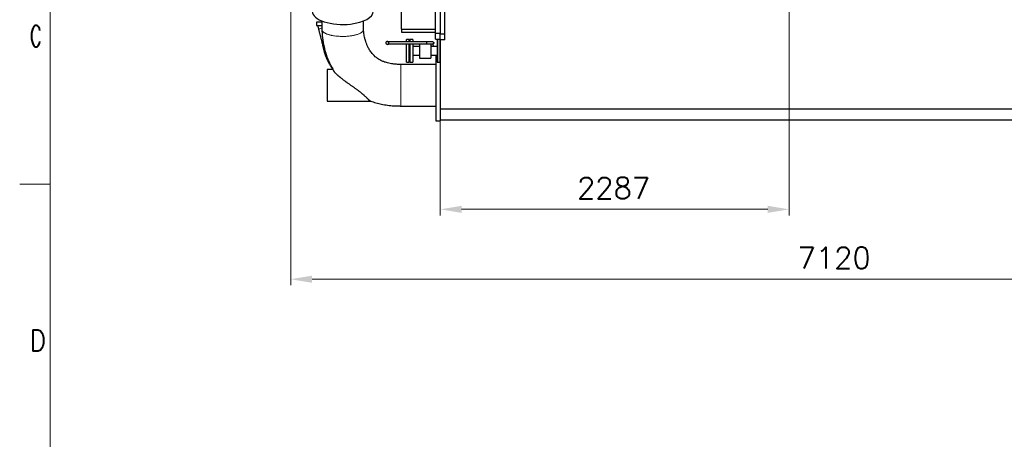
# Model space of a CAD drawing. Header units: inches. Extents: x 0 to 23760, y -13 to 16800.
# Tile 71 of 207: x 0 to 6462, y 8724 to 11481. Entities that reach past the tile are written whole.
import ezdxf

# ---------------------------------------------------------------- set-up
doc = ezdxf.new("R2010")
doc.units = ezdxf.units.IN
doc.layers.add('210', color=7, linetype='Continuous', true_color=0xffffff)
doc.layers.add('254', color=7, linetype='Continuous', true_color=0xffffff)
doc.styles.add('latin_extended', font='simplex.shx')
doc.dimstyles.get("Standard").update_dxf_attribs({"dimtxt": 0.18, "dimasz": 0.18, "dimexe": 0.18, "dimexo": 0.0625, "dimgap": 0.09, "dimtad": 0, "dimtih": 1, "dimtoh": 1, "dimdec": 4, "dimzin": 0, "dimdsep": 46, "dimtxsty": 'Standard', "dimcen": 0.09, "dimadec": 0, "dimazin": 0, "dimtfac": 1, "dimtdec": 4, "dimtofl": 0, "dimtmove": 0, "dimatfit": 3, "dimfxl": 1, "dimtolj": 1, "dimtzin": 0, "dimarcsym": 0})

# ---------------------------------------------------------------- blocks, each defined once
blk = doc.blocks.new('_U9')
at = {"layer": '254', "color": 3, "linetype": 'Continuous', "lineweight": 13, "transparency": 16777216}
for p, q in [((8898.1, 13463.5), (8898.1, 9736)), ((1778.4, 11727.5), (1778.4, 9736)), ((1918.4, 9776), (8758.1, 9776))]:
    blk.add_line(p, q, dxfattribs=at)
at = {"layer": '254', "color": 3, "transparency": 16777216}
for points in [[(1918.4, 9799.3), (1918.4, 9752.6), (1778.4, 9776)], [(8758.1, 9752.6), (8758.1, 9799.3), (8898.1, 9776)]]:
    blk.add_solid(points, dxfattribs=at)
at = {"layer": 'Defpoints', "color": 0, "transparency": 16777216}
for p in [(8898.1, 13503.5), (1778.4, 11767.5), (8898.1, 9776)]:
    blk.add_point(p, dxfattribs=at)
at = {"layer": '254', "color": 2, "lineweight": 13, "transparency": 16777216, "insert": (5104.9, 9986), "char_height": 140, "attachment_point": 1, "style": 'latin_extended'}
blk.add_mtext('\\A1;7120', dxfattribs=at)
blk = doc.blocks.new('_U10')
at = {"layer": '254', "color": 3, "linetype": 'Continuous', "lineweight": 13, "transparency": 16777216}
for p, q in [((5049, 12901.2), (5049, 10195.2)), ((2760, 11656.5), (2760, 10195.2)), ((2900, 10235.2), (4909, 10235.2))]:
    blk.add_line(p, q, dxfattribs=at)
at = {"layer": '254', "color": 3, "transparency": 16777216}
for points in [[(2900, 10258.5), (2900, 10211.9), (2760, 10235.2)], [(4909, 10211.9), (4909, 10258.5), (5049, 10235.2)]]:
    blk.add_solid(points, dxfattribs=at)
at = {"layer": 'Defpoints', "color": 0, "transparency": 16777216}
for p in [(5049, 12941.2), (2760, 11696.5), (5049, 10235.2)]:
    blk.add_point(p, dxfattribs=at)
at = {"layer": '254', "color": 2, "lineweight": 13, "transparency": 16777216, "insert": (3657.8, 10445.2), "char_height": 140, "attachment_point": 1, "style": 'latin_extended'}
blk.add_mtext('\\A1;\\C2;2287', dxfattribs=at)

msp = doc.modelspace()

# ---------------------------------------------------------------- linework, layer by layer
at = {"layer": '210', "color": 7, "linetype": 'Continuous', "lineweight": 18}
for p, q in [((200, 200), (200, 16600)), ((200, 10400), (0, 10400))]:
    msp.add_line(p, q, dxfattribs=at)
at = {"layer": '254', "color": 2, "linetype": 'Continuous', "lineweight": 25}
for p, q in [((2727.965, 11393.462), (2727.965, 11656.462)), ((2759.965, 11645.462), (2759.965, 11385.262)), ((2505.965, 11419.418), (2505.965, 11595.462)), ((2789.965, 11385.262), (2789.965, 11600.462)), ((1947.152, 11464.637), (1947.152, 11442.441)), ((1983.461, 11464.637), (1947.152, 11464.637)), ((1947.152, 11442.441), (1956.674, 11442.441)), ((2505.965, 11419.418), (2505.965, 11399.462)), ((2505.965, 11419.418), (2727.965, 11419.418)), ((2505.965, 11399.462), (2727.965, 11399.462)), ((2727.965, 11353.462), (2727.965, 11393.462)), ((2727.965, 11393.462), (2759.965, 11393.462)), ((2759.965, 11347.798), (2759.965, 11385.262)), ((2789.965, 11385.262), (2759.965, 11385.262)), ((2789.965, 11347.798), (2789.965, 11385.262)), ((2419.922, 11328.409), (2419.922, 11335.748)), ((2419.922, 11321.07), (2419.922, 11328.409)), ((2556.965, 11351.462), (2538.965, 11351.462)), ((2538.965, 11335.976), (2538.965, 11351.462)), ((2538.965, 11201.462), (2538.965, 11322.326)), ((2556.965, 11335.976), (2556.965, 11351.462)), ((2556.965, 11201.462), (2556.965, 11322.326)), ((2579.465, 11351.462), (2559.965, 11351.462)), ((2559.965, 11351.462), (2559.965, 11336.611)), ((2559.965, 11321.958), (2559.965, 11201.462)), ((2579.465, 11351.462), (2579.465, 11336.611)), ((2579.465, 11321.958), (2579.465, 11201.462)), ((2623.965, 11322.324), (2623.965, 11227.462)), ((2698.965, 11322.324), (2698.965, 11227.462)), ((2707.422, 11321.409), (2716.024, 11312.808)), ((2716.024, 11312.808), (2707.539, 11304.322)), ((2727.965, 11353.462), (2759.965, 11353.462)), ((2739.965, 11303.963), (2739.965, 11308.462)), ((2739.965, 11308.462), (2740.465, 11308.462)), ((2759.965, 11351.462), (2740.465, 11351.462)), ((2740.465, 11351.462), (2740.465, 11201.462)), ((2759.465, 11351.462), (2743.465, 11351.462)), ((2743.465, 11276.462), (2743.465, 11351.462)), ((2759.465, 11276.462), (2759.465, 11351.462)), ((2759.965, 11347.798), (2759.965, 11318.536)), ((2789.965, 11347.798), (2759.965, 11347.798)), ((2759.965, 11318.536), (2759.965, 11228.134)), ((2623.965, 11303.962), (2579.465, 11303.962)), ((2579.465, 11248.962), (2623.965, 11248.962)), ((2740.465, 11303.962), (2698.965, 11303.962)), ((2698.965, 11248.962), (2740.465, 11248.962)), ((2707.539, 11304.322), (2707.178, 11303.962)), ((2731.965, 11248.96), (2731.965, 11220.953)), ((2739.965, 11220.961), (2739.965, 11248.961)), ((2743.465, 11201.462), (2743.465, 11276.462)), ((2759.465, 11201.462), (2759.465, 11276.462)), ((2538.965, 11201.462), (2556.965, 11201.462)), ((2559.965, 11201.462), (2579.465, 11201.462)), ((2623.965, 11227.462), (2698.965, 11227.462)), ((2740.466, 11220.962), (2731.965, 11220.962)), ((2731.965, 11220.962), (2731.965, 11018.462)), ((2740.465, 11201.462), (2759.965, 11201.462)), ((2743.465, 11201.462), (2759.465, 11201.462)), ((2759.965, 11228.134), (2759.965, 10892.562)), ((2054.909, 11154.462), (2018.965, 11154.462)), ((2018.965, 11154.462), (2018.965, 10946.462)), ((2731.965, 11018.462), (2731.965, 10815.962)), ((2018.965, 10946.462), (2301.789, 10946.462)), ((2759.965, 10892.562), (2759.965, 10820.462)), ((6969.965, 10892.562), (2759.965, 10892.562)), ((2731.965, 10815.962), (2759.965, 10815.962)), ((2759.965, 10820.462), (2759.965, 10815.962)), ((6969.965, 10820.462), (2759.965, 10820.462))]:
    msp.add_line(p, q, dxfattribs=at)
at = {"layer": '254', "color": 110, "linetype": 'Continuous', "lineweight": 13}
msp.add_line((2698.965, 11312.896), (2707.539, 11304.322), dxfattribs=at)
at = {"layer": '254', "color": 2, "linetype": 'Continuous', "lineweight": 25}
for start, end in [(90, 180.0564766), (180.0564766, 312.7891013), (47.2108987, 90)]:
    msp.add_arc((2413.129, 11328.409), 10, start, end, dxfattribs=at)
for start_param, end_param in [(0, 1.82882433), (1.82882433, 3.14161736)]:
    msp.add_ellipse((2119.966, 11535.315), major_axis=(-199.792, 0), ratio=0.42979107, start_param=start_param, end_param=end_param, dxfattribs=at)
at = {"layer": '254', "color": 110, "linetype": 'Continuous', "lineweight": 13}
msp.add_ellipse((2012.548, 11426.957), major_axis=(-48.352, -12.731), ratio=0.18462404, start_param=5.31701505, end_param=6.28318531, dxfattribs=at)
at = {"layer": '254', "color": 2, "linetype": 'Continuous', "lineweight": 25}
for points, degree, knots in [([(1956.674, 11442.441), (1956.674, 11442.441), (1956.726, 11442.441), (1956.932, 11442.441), (1957.085, 11442.441), (1957.489, 11442.441), (1957.741, 11442.441), (1958.343, 11442.441), (1958.693, 11442.441), (1959.192, 11442.441), (1959.347, 11442.441), (1959.508, 11442.441), (1959.618, 11442.441), (1959.673, 11442.441), (1959.953, 11442.441), (1960.189, 11442.441), (1960.927, 11442.441), (1961.463, 11442.441), (1962.618, 11442.441), (1963.858, 11442.441), (1965.264, 11442.441), (1966.381, 11442.441), (1966.764, 11442.441), (1967.354, 11442.441), (1967.553, 11442.441), (1967.957, 11442.441), (1968.161, 11442.441), (1969.191, 11442.441), (1970.047, 11442.441), (1971.823, 11442.441), (1973.661, 11442.441), (1975.622, 11442.441), (1977.645, 11442.441), (1978.688, 11442.441), (1980.03, 11442.441), (1980.3, 11442.441), (1980.709, 11442.441), (1980.845, 11442.441), (1981.119, 11442.441), (1981.805, 11442.441), (1982.5, 11442.441), (1983.16, 11442.441), (1983.259, 11442.441), (1983.358, 11442.441)], 3, [0, 0, 0, 0, 0.07098114, 0.07098114, 0.14196227, 0.14196227, 0.21294341, 0.21294341, 0.28392455, 0.28392455, 0.30166983, 0.31054247, 0.31054247, 0.31941512, 0.31941512, 0.35490568, 0.35490568, 0.42588682, 0.42588682, 0.49686796, 0.56784909, 0.56784909, 0.60333966, 0.60333966, 0.62108495, 0.62108495, 0.63883023, 0.63883023, 0.70981137, 0.70981137, 0.7807925, 0.85177364, 0.85177364, 0.92275478, 0.92275478, 0.94050006, 0.94050006, 0.9493727, 0.9493727, 0.95824535, 0.99373591, 0.99373591, 1, 1, 1, 1]), ([(1964.196, 11414.226), (1963.889, 11415.395), (1963.58, 11416.565), (1962.961, 11418.907), (1962.651, 11420.079), (1961.719, 11423.596), (1961.095, 11425.945), (1960.155, 11429.471), (1959.841, 11430.648), (1959.211, 11433.002), (1958.896, 11434.18), (1957.947, 11437.717), (1957.312, 11440.077), (1956.674, 11442.441)], 3, [0, 0, 0, 0, 0.125, 0.125, 0.25, 0.25, 0.5, 0.5, 0.625, 0.625, 0.75, 0.75, 1, 1, 1, 1]), ([(1983.467, 11473.372), (1983.467, 11470.84), (1983.467, 11462.871), (1983.466, 11449.589), (1983.468, 11433.264), (1983.467, 11422.378), (1983.466, 11416.804)], 3, [0, 0, 0, 0, 0.13424576, 0.42264134, 0.70438494, 1, 1, 1, 1]), ([(2256.465, 11416.592), (2256.465, 11419.148), (2256.465, 11424.859), (2256.466, 11432.895), (2256.465, 11441.217), (2256.466, 11454.339), (2256.465, 11465.135), (2256.465, 11473.092)], 3, [0, 0, 0, 0, 0.13569616, 0.30324551, 0.4267452, 0.57753056, 1, 1, 1, 1]), ([(1997.459, 11279.943), (1997.294, 11280.656), (1997.045, 11281.725), (1996.796, 11282.795), (1996.63, 11283.508), (1996.547, 11283.865), (1996.131, 11285.648), (1995.465, 11288.499), (1994.463, 11292.768), (1993.793, 11295.61), (1993.123, 11298.45), (1992.787, 11299.868), (1992.115, 11302.704), (1991.778, 11304.12), (1991.104, 11306.951), (1990.767, 11308.365), (1990.091, 11311.192), (1989.753, 11312.604), (1988.736, 11316.838), (1988.057, 11319.657), (1987.035, 11323.881), (1986.694, 11325.288), (1986.181, 11327.397), (1986.01, 11328.1), (1985.668, 11329.506), (1985.497, 11330.208), (1984.641, 11333.717), (1983.955, 11336.517), (1982.581, 11342.106), (1981.892, 11344.895), (1980.512, 11350.465), (1979.82, 11353.245), (1978.433, 11358.8), (1977.737, 11361.575), (1976.342, 11367.12), (1975.642, 11369.891), (1974.237, 11375.43), (1973.532, 11378.199), (1972.117, 11383.736), (1971.407, 11386.504), (1969.981, 11392.042), (1969.265, 11394.811), (1967.828, 11400.352), (1967.106, 11403.124), (1966.019, 11407.285), (1965.655, 11408.672), (1965.109, 11410.754), (1964.927, 11411.448), (1964.653, 11412.489), (1964.562, 11412.837), (1964.379, 11413.531), (1964.288, 11413.878), (1964.196, 11414.226)], 3, [0, 0, 0, 0, 0.015625, 0.0234375, 0.0234375, 0.03125, 0.03125, 0.0625, 0.09375, 0.125, 0.125, 0.15625, 0.15625, 0.1875, 0.1875, 0.21875, 0.21875, 0.25, 0.25, 0.3125, 0.3125, 0.34375, 0.34375, 0.359375, 0.359375, 0.375, 0.375, 0.4375, 0.4375, 0.5, 0.5, 0.5625, 0.5625, 0.625, 0.625, 0.6875, 0.6875, 0.75, 0.75, 0.8125, 0.8125, 0.875, 0.875, 0.9375, 0.9375, 0.96875, 0.96875, 0.984375, 0.984375, 0.9921875, 0.9921875, 1, 1, 1, 1]), ([(1983.466, 11416.804), (1983.533, 11407.363), (1984.246, 11387.852), (1987.315, 11358.198), (1992.212, 11326.833), (1998.935, 11295.968), (2004.732, 11273.684), (2008.349, 11262.647), (2008.872, 11261.082)], 3, [0, 0, 0, 0, 0.17906704, 0.37072834, 0.56456398, 0.78039543, 0.96882188, 1, 1, 1, 1]), ([(2500.963, 11186.962), (2491.694, 11186.93), (2474.635, 11187.49), (2451.019, 11189.75), (2431.181, 11192.978), (2410.495, 11197.7), (2390.283, 11204.159), (2365.487, 11215.127), (2338.619, 11231.919), (2314.245, 11255.768), (2296.707, 11280.412), (2285.467, 11300.895), (2278.421, 11316.832), (2273.042, 11330.931), (2267.95, 11346.412), (2261.927, 11369.68), (2258.15, 11392.04), (2256.751, 11408.179), (2256.512, 11413.759), (2256.471, 11415.648), (2256.466, 11416.297), (2256.465, 11416.592)], 3, [0, 0, 0, 0, 0.06990841, 0.12908013, 0.17929675, 0.22207832, 0.29010265, 0.34056981, 0.42989974, 0.53545914, 0.6103153, 0.67369875, 0.7244964, 0.75175077, 0.79616098, 0.85667725, 0.947537, 0.98197526, 0.99340339, 0.99692458, 1, 1, 1, 1]), ([(2670.322, 11335.409), (2657.119, 11335.409), (2633.29, 11335.409), (2601.41, 11335.409), (2576.846, 11335.409), (2552.274, 11335.409), (2520.519, 11335.409), (2474.819, 11335.409), (2439.754, 11335.409), (2419.922, 11335.409)], 3, [0, 0, 0, 0, 0.15817901, 0.28549383, 0.38194444, 0.45247934, 0.57988981, 0.76239669, 1, 1, 1, 1]), ([(2419.922, 11335.409), (2419.922, 11335.409), (2419.922, 11335.409), (2419.922, 11335.14), (2419.922, 11334.624), (2419.922, 11333.876), (2419.922, 11332.709), (2419.922, 11331.683), (2419.922, 11330.811), (2419.922, 11329.439), (2419.922, 11328.04), (2419.922, 11326.719), (2419.922, 11325.401), (2419.922, 11324.13), (2419.922, 11323.035), (2419.922, 11322.196), (2419.922, 11321.649), (2419.922, 11321.408), (2419.922, 11321.409)], 2, [0, 0, 0, 0.00012498, 0.05693606, 0.11374715, 0.17260974, 0.23557535, 0.33081282, 0.36466275, 0.43236262, 0.50006249, 0.55687357, 0.61368465, 0.67254724, 0.73551286, 0.79847847, 0.86460026, 0.93230013, 1, 1, 1]), ([(2419.922, 11321.409), (2433.124, 11321.409), (2456.954, 11321.409), (2488.833, 11321.409), (2513.398, 11321.409), (2537.97, 11321.409), (2569.725, 11321.409), (2615.425, 11321.409), (2650.49, 11321.409), (2670.322, 11321.409)], 3, [0, 0, 0, 0, 0.15817901, 0.28549383, 0.38194444, 0.45247934, 0.57988981, 0.76239669, 1, 1, 1, 1]), ([(2710.324, 11335.409), (2710.281, 11335.409), (2708.864, 11335.409), (2703.978, 11335.409), (2698.807, 11335.409), (2692.416, 11335.409), (2683.053, 11335.409), (2675.537, 11335.409), (2670.322, 11335.409)], 3, [0, 0, 0, 0, 0.23949453, 0.36851358, 0.50012716, 0.63144903, 0.76043512, 1, 1, 1, 1]), ([(2670.322, 11335.409), (2670.322, 11335.409), (2670.322, 11335.14), (2670.322, 11334.624), (2670.322, 11333.876), (2670.322, 11332.709), (2670.322, 11331.683), (2670.322, 11330.811), (2670.322, 11329.439), (2670.322, 11328.04), (2670.322, 11326.719), (2670.322, 11325.401), (2670.322, 11324.13), (2670.322, 11323.035), (2670.322, 11322.196), (2670.322, 11321.649), (2670.322, 11321.408), (2670.322, 11321.409)], 2, [0, 0, 0, 0.05675923, 0.11358096, 0.17245459, 0.23543201, 0.33068733, 0.36454362, 0.43225618, 0.49996875, 0.55679048, 0.61361221, 0.67248584, 0.73546326, 0.79844069, 0.86457487, 0.93228743, 1, 1, 1]), ([(2670.322, 11321.409), (2675.538, 11321.409), (2683.055, 11321.409), (2692.419, 11321.409), (2698.812, 11321.409), (2703.983, 11321.409), (2708.869, 11321.409), (2710.287, 11321.409), (2710.33, 11321.409)], 3, [0, 0, 0, 0, 0.23956484, 0.36855092, 0.49987278, 0.63148637, 0.76050544, 1, 1, 1, 1]), ([(2710.323, 11335.409), (2711.015, 11335.409), (2712.358, 11335.14), (2713.613, 11334.624), (2714.75, 11333.876), (2715.924, 11332.709), (2716.515, 11331.683), (2716.932, 11330.811), (2717.285, 11329.439), (2717.343, 11328.04), (2717.148, 11326.719), (2716.683, 11325.401), (2715.914, 11324.13), (2714.869, 11323.035), (2713.631, 11322.196), (2712.277, 11321.649), (2710.939, 11321.408), (2710.322, 11321.409)], 2, [0, 0, 0, 0.05675923, 0.11358096, 0.17245459, 0.23543201, 0.33068733, 0.36454362, 0.43225618, 0.49996875, 0.55679048, 0.61361221, 0.67248584, 0.73546326, 0.79844069, 0.86457487, 0.93228743, 1, 1, 1]), ([(2054.873, 11157.453), (2053.118, 11159.769), (2051.4, 11162.102), (2048.034, 11166.8), (2046.387, 11169.165), (2043.163, 11173.929), (2041.586, 11176.327), (2038.501, 11181.156), (2035.486, 11186.017), (2032.609, 11190.943), (2029.8, 11195.9), (2028.429, 11198.395), (2025.756, 11203.415), (2024.454, 11205.942), (2021.916, 11211.025), (2020.682, 11213.582), (2018.28, 11218.728), (2017.113, 11221.316), (2014.848, 11226.523), (2013.749, 11229.142), (2011.62, 11234.409), (2010.59, 11237.057), (2009.345, 11240.386), (2008.975, 11241.386), (2008.609, 11242.388), (2008.367, 11243.057), (2008.246, 11243.391), (2007.646, 11245.063), (2007.175, 11246.402), (2005.792, 11250.419), (2004.909, 11253.101), (2003.217, 11258.467), (2002.408, 11261.152), (2001.252, 11265.18), (2000.876, 11266.523), (2000.143, 11269.209), (1999.785, 11270.551), (1999.089, 11273.236), (1998.75, 11274.579), (1998.256, 11276.591), (1998.012, 11277.597), (1997.733, 11278.771), (1997.596, 11279.358), (1997.527, 11279.651), (1997.497, 11279.782), (1997.486, 11279.829), (1997.483, 11279.84), (1997.482, 11279.845), (1997.479, 11279.86), (1997.471, 11279.891), (1997.464, 11279.922), (1997.459, 11279.943)], 3, [0, 0, 0, 0, 0.0625, 0.0625, 0.125, 0.125, 0.1875, 0.1875, 0.25, 0.3125, 0.3125, 0.375, 0.375, 0.4375, 0.4375, 0.5, 0.5, 0.5625, 0.5625, 0.625, 0.625, 0.6875, 0.6875, 0.703125, 0.7109375, 0.7109375, 0.71875, 0.71875, 0.75, 0.75, 0.8125, 0.8125, 0.875, 0.875, 0.90625, 0.90625, 0.9375, 0.9375, 0.96875, 0.96875, 0.984375, 0.9921875, 0.99609375, 0.99804688, 0.99902344, 0.99914551, 0.99914551, 0.99926758, 0.99926758, 0.99951172, 1, 1, 1, 1]), ([(2008.784, 11261.035), (2009.493, 11258.746), (2010.217, 11256.463), (2012.784, 11248.578), (2014.709, 11243.007), (2018.761, 11231.94), (2020.889, 11226.443), (2025.35, 11215.526), (2027.682, 11210.106), (2032.557, 11199.341), (2035.099, 11193.998), (2039.072, 11186.042), (2040.423, 11183.399), (2042.489, 11179.451), (2043.533, 11177.48), (2044.768, 11175.188), (2045.301, 11174.207), (2045.657, 11173.553), (2045.836, 11173.227), (2048.878, 11167.678), (2051.831, 11162.529), (2054.873, 11157.453)], 3, [0, 0, 0, 0, 0.06337808, 0.06337808, 0.21948174, 0.21948174, 0.37558539, 0.37558539, 0.53168904, 0.53168904, 0.68779269, 0.68779269, 0.76584452, 0.76584452, 0.80487043, 0.82438339, 0.83413987, 0.83413987, 0.84389635, 0.84389635, 1, 1, 1, 1]), ([(2731.965, 11186.962), (2693.465, 11186.962), (2642.132, 11186.962), (2577.966, 11186.962), (2539.465, 11186.962), (2513.797, 11186.962), (2500.963, 11186.962)], 3, [0, 0, 0, 0, 0.49999413, 0.66665884, 0.83332355, 1, 1, 1, 1]), ([(2300.881, 10946.62), (2300.809, 10946.643), (2300.736, 10946.668), (2300.405, 10946.791), (2300.133, 10946.914), (2299.558, 10947.216), (2299.254, 10947.394), (2298.615, 10947.805), (2297.943, 10948.271), (2296.834, 10949.13), (2296.026, 10949.809), (2295.392, 10950.357), (2295.068, 10950.641), (2294.678, 10950.989), (2294.508, 10951.142), (2294.395, 10951.245), (2294.337, 10951.296), (2293.821, 10951.766), (2293.346, 10952.205), (2292.366, 10953.128), (2291.86, 10953.611), (2290.816, 10954.619), (2290.278, 10955.143), (2288.614, 10956.776), (2287.44, 10957.943), (2284.953, 10960.423), (2283.641, 10961.736), (2282.082, 10963.287), (2281.821, 10963.548), (2281.557, 10963.81), (2281.38, 10963.986), (2281.292, 10964.074), (2280.848, 10964.515), (2280.489, 10964.87), (2279.402, 10965.946), (2278.664, 10966.675), (2276.406, 10968.892), (2274.844, 10970.411), (2271.606, 10973.52), (2269.93, 10975.109), (2266.465, 10978.346), (2264.675, 10979.993), (2262.713, 10981.769), (2262.597, 10981.874), (2262.365, 10982.083), (2262.249, 10982.188), (2261.9, 10982.502), (2261.201, 10983.132), (2260.496, 10983.762), (2259.08, 10985.023), (2257.173, 10986.707), (2254.259, 10989.239), (2252.281, 10990.93), (2249.289, 10993.467), (2247.26, 10995.16), (2243.139, 10998.546), (2241.046, 11000.239), (2236.802, 11003.625), (2234.65, 11005.318), (2230.293, 11008.702), (2228.087, 11010.394), (2225.297, 11012.508), (2224.738, 11012.931), (2223.897, 11013.565), (2223.616, 11013.777), (2223.053, 11014.199), (2221.647, 11015.255), (2220.237, 11016.307), (2216.844, 11018.825), (2214.573, 11020.495), (2210.013, 11023.82), (2207.725, 11025.476), (2203.135, 11028.776), (2200.833, 11030.421), (2196.218, 11033.703), (2193.905, 11035.341), (2189.271, 11038.612), (2186.95, 11040.245), (2182.301, 11043.512), (2179.974, 11045.145), (2175.317, 11048.414), (2172.987, 11050.05), (2168.325, 11053.327), (2165.993, 11054.969), (2161.331, 11058.261), (2159, 11059.911), (2154.341, 11063.223), (2152.012, 11064.885), (2149.395, 11066.763), (2149.105, 11066.971), (2148.523, 11067.389), (2148.233, 11067.598), (2147.361, 11068.225), (2145.619, 11069.48), (2143.885, 11070.735), (2140.426, 11073.245), (2138.133, 11074.92), (2133.575, 11078.275), (2131.31, 11079.955), (2126.811, 11083.32), (2124.577, 11085.005), (2120.143, 11088.384), (2117.943, 11090.077), (2113.58, 11093.472), (2111.417, 11095.173), (2108.204, 11097.733), (2107.138, 11098.588), (2105.017, 11100.3), (2103.962, 11101.157), (2102.651, 11102.231), (2102.389, 11102.445), (2101.996, 11102.768), (2101.866, 11102.875), (2101.604, 11103.09), (2100.952, 11103.627), (2100.304, 11104.163), (2098.755, 11105.45), (2097.733, 11106.305), (2095.708, 11108.014), (2094.705, 11108.866), (2092.722, 11110.568), (2091.741, 11111.417), (2089.801, 11113.111), (2088.843, 11113.956), (2086.949, 11115.642), (2086.013, 11116.483), (2084.168, 11118.161), (2083.258, 11118.998), (2081.464, 11120.666), (2080.58, 11121.498), (2078.841, 11123.157), (2077.985, 11123.983), (2076.935, 11125.013), (2076.725, 11125.219), (2076.31, 11125.629), (2075.69, 11126.243), (2075.082, 11126.853), (2073.882, 11128.066), (2073.104, 11128.866), (2071.592, 11130.448), (2070.858, 11131.23), (2069.438, 11132.775), (2068.751, 11133.538), (2067.429, 11135.044), (2066.792, 11135.786), (2065.573, 11137.249), (2064.991, 11137.969), (2064.298, 11138.855), (2064.162, 11139.031), (2063.959, 11139.295), (2063.892, 11139.382), (2063.759, 11139.557), (2063.43, 11139.992), (2063.114, 11140.42), (2062.382, 11141.432), (2061.93, 11142.087), (2061.19, 11143.217), (2060.888, 11143.699), (2060.609, 11144.169)], 3, [0, 0, 0, 0, 0.00335355, 0.00335355, 0.01483829, 0.01483829, 0.02632304, 0.02632304, 0.03780779, 0.04929254, 0.06077729, 0.06077729, 0.06651966, 0.06939085, 0.07082644, 0.07082644, 0.07226204, 0.07226204, 0.08374678, 0.08374678, 0.09523153, 0.09523153, 0.10671628, 0.10671628, 0.12968578, 0.12968578, 0.15265527, 0.15265527, 0.15552646, 0.15696205, 0.15696205, 0.15839765, 0.15839765, 0.16414002, 0.16414002, 0.17562477, 0.17562477, 0.19859427, 0.19859427, 0.22156376, 0.22156376, 0.24453326, 0.24453326, 0.24596885, 0.24596885, 0.24740445, 0.24740445, 0.25027563, 0.25601801, 0.25601801, 0.26750276, 0.2789875, 0.29047225, 0.29047225, 0.31344175, 0.31344175, 0.33641125, 0.33641125, 0.35938074, 0.35938074, 0.38235024, 0.38235024, 0.38809261, 0.38809261, 0.3909638, 0.3909638, 0.39383499, 0.40531974, 0.40531974, 0.42828923, 0.42828923, 0.45125873, 0.45125873, 0.47422822, 0.47422822, 0.49719772, 0.49719772, 0.52016722, 0.52016722, 0.54313671, 0.54313671, 0.56610621, 0.56610621, 0.58907571, 0.58907571, 0.6120452, 0.6120452, 0.6350147, 0.6350147, 0.63788589, 0.63788589, 0.64075707, 0.64075707, 0.64649945, 0.6579842, 0.6579842, 0.68095369, 0.68095369, 0.70392319, 0.70392319, 0.72689269, 0.72689269, 0.74986218, 0.74986218, 0.77283168, 0.77283168, 0.78431643, 0.78431643, 0.79580118, 0.79580118, 0.79867236, 0.79867236, 0.80010796, 0.80010796, 0.80154355, 0.80728592, 0.80728592, 0.81877067, 0.81877067, 0.83025542, 0.83025542, 0.84174017, 0.84174017, 0.85322492, 0.85322492, 0.86470967, 0.86470967, 0.87619441, 0.87619441, 0.88767916, 0.88767916, 0.89916391, 0.89916391, 0.9020351, 0.9020351, 0.90490628, 0.91064866, 0.91064866, 0.92213341, 0.92213341, 0.93361816, 0.93361816, 0.9451029, 0.9451029, 0.95658765, 0.95658765, 0.9680724, 0.9680724, 0.97094359, 0.97094359, 0.97237918, 0.97237918, 0.97381477, 0.97955715, 0.97955715, 0.9910419, 0.9910419, 1, 1, 1, 1]), ([(2300.363, 10947.065), (2303.559, 10945.806), (2318.874, 10940.011), (2346.641, 10932.16), (2385.006, 10923.588), (2424.617, 10917.745), (2454.975, 10915.289), (2474.36, 10914.439), (2483.071, 10914.166), (2491.956, 10914), (2497.937, 10913.962), (2500.957, 10913.962)], 3, [0, 0, 0, 0, 0.05049048, 0.24087995, 0.42307537, 0.6275556, 0.82785302, 0.86962623, 0.91223642, 0.95570292, 1, 1, 1, 1]), ([(2500.957, 10913.962), (2510.585, 10913.962), (2529.838, 10913.962), (2558.716, 10913.962), (2587.591, 10913.962), (2645.341, 10913.962), (2693.465, 10913.962), (2731.965, 10913.962)], 3, [0, 0, 0, 0, 0.12503554, 0.25003046, 0.37502538, 0.50002031, 1, 1, 1, 1])]:
    msp.add_open_spline(points, degree=degree, knots=knots, dxfattribs=at)
at = {"layer": '254', "color": 110, "linetype": 'Continuous', "lineweight": 13}
for points, weights, knots in [([(1983.466, 11416.819), (1983.319, 11400.915), (2006.099, 11380.909), (2064.458, 11372.232), (2158.469, 11370.023), (2224.122, 11376.573), (2252.718, 11397.401), (2256.285, 11414.261), (2256.397, 11415.025), (2256.457, 11415.797), (2256.465, 11416.575)], [1.0159081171, 1.00914754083, 0.963822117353, 1.01661171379, 1.01661171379, 0.958470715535, 1.01661171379, 1.01661171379, 1.01648356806, 1.0162453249, 1.01591333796], [0, 0, 0, 0, 0, 0.4764781, 0.4764781, 0.4764781, 0.97652418, 0.97652418, 0.97652418, 1, 1, 1, 1, 1]), ([(2500.957, 10913.963), (2500.957, 10913.918), (2500.958, 10931.178), (2500.959, 10969.619), (2500.961, 11050.262), (2500.963, 11118.75), (2500.963, 11162.943), (2500.963, 11182.751), (2500.963, 11185.489), (2500.963, 11186.945), (2500.963, 11186.962)], [1.00588743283, 0.992963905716, 0.981848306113, 1.01661171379, 1.01661171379, 0.958470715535, 1.01661171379, 1.01661171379, 1.01362894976, 1.00969020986, 1.00590414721], [0, 0, 0, 0, 0, 0.38667333, 0.38667333, 0.38667333, 0.88673584, 0.88673584, 0.88673584, 1, 1, 1, 1, 1])]:
    msp.add_rational_spline(points, weights, degree=4, knots=knots, dxfattribs=at)
at = {"layer": '254', "color": 2, "linetype": 'Continuous', "lineweight": 25}
msp.add_open_spline([(2047.457, 11168.153), (2053.242, 11155.314), (2061.077, 11143.635)], degree=2, dxfattribs=at)

# ---------------------------------------------------------------- texts
at = {"layer": '210', "color": 211, "linetype": 'Continuous', "lineweight": 18, "char_height": 140, "attachment_point": 7, "line_spacing_factor": 0.963855, "style": 'latin_extended'}
for s, insert in [('\\W0.6125;C', (67.11, 11303.644)), ('\\W0.8203;D', (67.11, 9303.644))]:
    msp.add_mtext(s, dxfattribs=dict(at, insert=insert))

# ---------------------------------------------------------------- dimensions: what is measured, and where the dimension line sits
at = {"layer": '254', "color": 2, "linetype": 'Continuous', "lineweight": 13}
dim = msp.add_linear_dim(base=(8898.056, 9775.962), p1=(1778.383, 11767.462), p2=(8898.056, 13503.462), dimstyle='Standard', override={"dimscale": 40, "dimtxt": 3.5, "dimasz": 3.5, "dimexe": 1, "dimexo": 1, "dimgap": 1.75, "dimtad": 1, "dimtih": 1, "dimtoh": 0, "dimdec": 0, "dimlfac": 1, "dimzin": 8, "dimdsep": 46, "dimlunit": 2, "dimtxsty": 'latin_extended', "dimsah": 1, "dimse1": 0, "dimse2": 0, "dimsd1": 0, "dimsd2": 0, "dimclrd": 3, "dimclre": 3, "dimclrt": 2, "dimtol": 0, "dimtm": -0.1, "dimtfac": 0.714286, "dimtdec": 3, "dimtofl": 1, "dimtmove": 0, "dimtzin": 8, "dimlwd": 13, "dimlwe": 13}, dxfattribs=at)
dim.commit()
dim.dimension.update_dxf_attribs({"geometry": '_U9', "text_midpoint": (5338.22, 9775.962), "dimtype": 160})
dim = msp.add_linear_dim(base=(5048.965, 10235.195), p1=(2759.965, 11696.462), p2=(5048.965, 12941.212), text='\\C2;2287', dimstyle='Standard', override={"dimscale": 40, "dimtxt": 3.5, "dimasz": 3.5, "dimexe": 1, "dimexo": 1, "dimgap": 1.75, "dimtad": 1, "dimtih": 1, "dimtoh": 0, "dimdec": 2, "dimlfac": 0.025, "dimzin": 8, "dimdsep": 46, "dimlunit": 2, "dimpost": '', "dimtxsty": 'latin_extended', "dimsah": 1, "dimse1": 0, "dimse2": 0, "dimsd1": 0, "dimsd2": 0, "dimclrd": 3, "dimclre": 3, "dimclrt": 2, "dimtol": 0, "dimtm": -0.1, "dimtfac": 0.714286, "dimtdec": 3, "dimtofl": 1, "dimtmove": 0, "dimtzin": 8, "dimlwd": 13, "dimlwe": 13}, dxfattribs=at)
dim.commit()
dim.dimension.update_dxf_attribs({"geometry": '_U10', "text_midpoint": (3904.465, 10235.195), "dimtype": 160})

doc.saveas('drawing.dxf')
